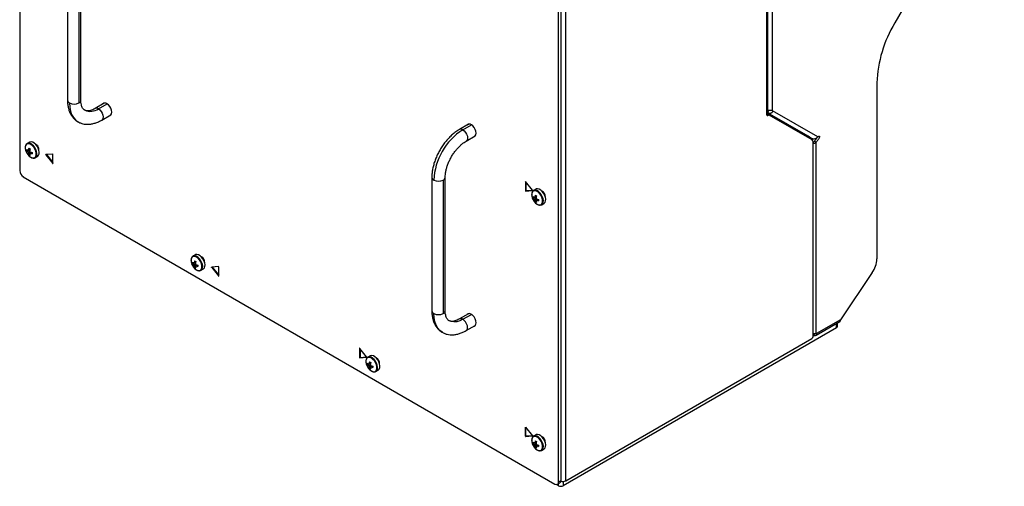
# Model space of a CAD drawing. Header units: millimetres. Extents: x 155400 to 158181, y 110641 to 115017.
# Tile 94 of 126: x 157512 to 158085, y 113604 to 113876. Entities that reach past the tile are written whole.
import ezdxf

# ---------------------------------------------------------------- set-up
doc = ezdxf.new("R2010")
doc.units = ezdxf.units.MM

msp = doc.modelspace()

# ---------------------------------------------------------------- linework, layer by layer
at = {"color": 7, "linetype": 'Continuous', "lineweight": 25}
for p, q in [((157512.18, 114109.52), (157512.18, 113787.8)), ((157947.8, 113821.96), (157947.8, 114000.78)), ((157950.43, 113822.75), (157950.43, 114002.84)), ((157947.14, 113821.04), (157947.14, 113999.86)), ((158085.45, 113984.09), (158021.66, 113873.61)), ((157830.11, 113607.32), (157830.11, 113932.31)), ((157825.96, 113606.66), (157825.96, 113928.38)), ((157827.37, 113607.48), (157827.37, 113929.19)), ((157540.01, 113906.26), (157540.01, 113828.69)), ((157546.67, 113904.67), (157546.67, 113827.09)), ((157547.81, 113828.69), (157547.81, 113906.26)), ((158011.31, 113838.77), (158011.31, 113736.39)), ((157561.32, 113826.91), (157556.1, 113823.9)), ((157558.05, 113823.7), (157563.07, 113826.6)), ((157561.29, 113826.87), (157561.39, 113826.99)), ((157561.57, 113827.02), (157561.32, 113826.91)), ((157561.32, 113826.91), (157561.32, 113826.91)), ((157947.64, 113821.41), (157948.39, 113822.71)), ((157950.54, 113822.5), (157949.84, 113822.91)), ((157560, 113817.14), (157565.22, 113820.15)), ((157565.33, 113820.17), (157565.18, 113820.15)), ((157565.22, 113820.15), (157565.44, 113820.32)), ((157565.22, 113820.15), (157565.22, 113820.15)), ((157947.14, 113820.23), (157947.14, 113821.04)), ((157947.21, 113820.31), (157947.14, 113820.26)), ((157947.14, 113820.23), (157947.85, 113819.82)), ((157947.21, 113820.31), (157947.21, 113821.09)), ((157948.08, 113819.95), (157947.21, 113820.46)), ((157947.42, 113821.24), (157970.9, 113807.68)), ((157947.52, 113820.62), (157948.58, 113820)), ((157947.6, 113821.43), (157947.64, 113821.41)), ((157971.24, 113807.78), (157947.6, 113821.43)), ((157947.64, 113821.41), (157973.48, 113806.48)), ((157948.08, 113819.95), (157947.85, 113819.82)), ((157973.56, 113805.58), (157948.58, 113820)), ((157976.82, 113807.33), (157950.54, 113822.5)), ((157773.45, 113814.68), (157768.24, 113811.67)), ((157770.19, 113811.48), (157775.21, 113814.37)), ((157773.42, 113814.64), (157773.52, 113814.76)), ((157773.45, 113814.68), (157773.71, 113814.79)), ((157773.45, 113814.68), (157773.45, 113814.68)), ((157772.14, 113804.91), (157777.35, 113807.92)), ((157777.46, 113807.94), (157777.32, 113807.92)), ((157777.58, 113808.09), (157777.35, 113807.92)), ((157777.35, 113807.92), (157777.35, 113807.92)), ((157517.84, 113804.26), (157516.49, 113803.48)), ((157521.63, 113803.01), (157521.35, 113803.14)), ((157974.19, 113691.31), (157974.19, 113804.2)), ((157974.89, 113804.8), (157975.95, 113804.19)), ((157975.95, 113693.05), (157975.95, 113804.19)), ((157516.28, 113799.24), (157518.05, 113799.59)), ((157517.46, 113797.19), (157518.65, 113798.56)), ((157518.01, 113797.72), (157518.19, 113797.84)), ((157521.19, 113795.23), (157521.24, 113795.26)), ((157521.24, 113795.26), (157522.59, 113796.03)), ((157531.38, 113797.4), (157527.45, 113797.05)), ((157527.81, 113797.05), (157527.45, 113796.84)), ((157527.45, 113796.84), (157531.38, 113791.96)), ((157527.81, 113797.05), (157531.54, 113792.41)), ((157531.54, 113791.97), (157531.54, 113797.21)), ((157531.54, 113792.05), (157531.38, 113791.96)), ((157531.54, 113791.97), (157531.43, 113791.91)), ((157514.3, 113784.13), (157823.84, 113605.44)), ((157752.14, 113783.8), (157752.14, 113706.22)), ((157759.94, 113706.22), (157759.94, 113783.8)), ((157758.8, 113782.2), (157758.8, 113704.63)), ((157806.71, 113781.37), (157806.6, 113781.31)), ((157806.6, 113781.31), (157806.6, 113776.08)), ((157810.69, 113776.44), (157806.76, 113781.32)), ((157806.96, 113781.08), (157806.96, 113776.28)), ((157812.7, 113776.94), (157811.35, 113776.16)), ((157806.96, 113776.28), (157806.6, 113776.08)), ((157807.06, 113776.1), (157806.71, 113775.89)), ((157806.76, 113775.88), (157810.69, 113776.23)), ((157807.11, 113776.08), (157806.76, 113775.88)), ((157807.11, 113776.08), (157810.71, 113776.4)), ((157810.72, 113776.25), (157810.69, 113776.23)), ((157811.14, 113771.92), (157812.92, 113772.26)), ((157812.32, 113769.87), (157813.51, 113771.23)), ((157812.87, 113770.39), (157813.05, 113770.51)), ((157816.05, 113767.9), (157816.1, 113767.93)), ((157816.1, 113767.93), (157817.45, 113768.71)), ((157614.36, 113738.74), (157613.01, 113737.97)), ((157618.15, 113737.49), (157617.87, 113737.62)), ((157612.8, 113733.72), (157614.58, 113734.07)), ((157613.98, 113731.67), (157615.17, 113733.04)), ((157614.53, 113732.2), (157614.71, 113732.32)), ((157627.9, 113731.89), (157623.97, 113731.54)), ((157624.33, 113731.53), (157623.97, 113731.32)), ((157623.97, 113731.32), (157627.9, 113726.44)), ((157624.33, 113731.53), (157628.06, 113726.89)), ((157628.06, 113726.46), (157628.06, 113731.69)), ((157617.71, 113729.71), (157617.76, 113729.74)), ((157617.76, 113729.74), (157619.11, 113730.52)), ((157628.06, 113726.53), (157627.9, 113726.44)), ((157628.06, 113726.46), (157627.95, 113726.39)), ((158008.59, 113728.39), (157990.1, 113701.03)), ((157773.45, 113704.45), (157768.24, 113701.44)), ((157770.19, 113701.24), (157775.21, 113704.14)), ((157773.42, 113704.41), (157773.52, 113704.53)), ((157773.45, 113704.45), (157773.71, 113704.56)), ((157773.45, 113704.45), (157773.45, 113704.45)), ((157772.14, 113694.68), (157777.35, 113697.69)), ((157777.46, 113697.71), (157777.32, 113697.68)), ((157777.58, 113697.85), (157777.35, 113697.69)), ((157777.35, 113697.69), (157777.35, 113697.69)), ((157975.95, 113692.05), (157989.6, 113699.93)), ((157990.1, 113701.03), (157976.11, 113692.96)), ((157987.8, 113696.31), (157987.8, 113698.89)), ((157988.38, 113697.13), (157988.38, 113699.23)), ((157987.8, 113696.31), (157828.7, 113604.47)), ((157974.19, 113691.72), (157974.85, 113692.1)), ((157974.42, 113692.18), (157974.42, 113693.2)), ((157974.85, 113692.1), (157974.84, 113691.92)), ((157976.11, 113692.96), (157975.95, 113693.05)), ((157830.11, 113607.32), (157973.48, 113690.09)), ((157710.19, 113684.4), (157710.08, 113684.34)), ((157710.08, 113684.34), (157710.08, 113679.1)), ((157710.44, 113679.31), (157710.08, 113679.1)), ((157714.17, 113679.47), (157710.24, 113684.35)), ((157710.44, 113684.11), (157710.44, 113679.31)), ((157710.59, 113679.11), (157714.19, 113679.43)), ((157714.2, 113679.28), (157714.17, 113679.26)), ((157716.18, 113679.96), (157714.83, 113679.18)), ((157710.54, 113679.12), (157710.19, 113678.92)), ((157710.24, 113678.91), (157714.17, 113679.26)), ((157710.59, 113679.11), (157710.24, 113678.91)), ((157714.62, 113674.94), (157716.4, 113675.29)), ((157715.8, 113672.89), (157716.99, 113674.26)), ((157719.97, 113678.71), (157719.7, 113678.84)), ((157716.35, 113673.42), (157716.53, 113673.54)), ((157719.53, 113670.93), (157719.58, 113670.96)), ((157719.58, 113670.96), (157720.93, 113671.73)), ((157806.71, 113638.48), (157806.6, 113638.42)), ((157806.6, 113633.18), (157806.6, 113638.42)), ((157806.76, 113638.43), (157810.69, 113633.55)), ((157806.96, 113633.39), (157806.96, 113638.19)), ((157810.71, 113633.51), (157807.11, 113633.19)), ((157812.7, 113634.04), (157811.35, 113633.26)), ((157806.96, 113633.39), (157806.6, 113633.18)), ((157807.06, 113633.2), (157806.71, 113633)), ((157810.69, 113633.34), (157806.76, 113632.98)), ((157807.11, 113633.19), (157806.76, 113632.98)), ((157810.72, 113633.36), (157810.69, 113633.34)), ((157811.14, 113629.02), (157812.92, 113629.36)), ((157812.32, 113626.97), (157813.51, 113628.34)), ((157816.49, 113632.78), (157816.22, 113632.92)), ((157812.87, 113627.5), (157813.05, 113627.62)), ((157816.05, 113625.01), (157816.1, 113625.03)), ((157816.1, 113625.03), (157817.45, 113625.81)), ((157825.87, 113604.47), (157824.68, 113605.15)), ((157825.34, 113605.29), (157826.75, 113606.1)), ((157825.87, 113604.47), (157825.87, 113605.59)), ((157825.96, 113606.66), (157827.37, 113607.48)), ((157828.7, 113606.95), (157828.7, 113604.47))]:
    msp.add_line(p, q, dxfattribs=at)
at = {"color": 7, "linetype": 'Continuous', "lineweight": 25, "flags": 128}
for points in [[(157541.15, 113827.09), (157541.3, 113824.63), (157541.73, 113822.38), (157542.44, 113820.37), (157543.42, 113818.64), (157544.65, 113817.23), (157546.07, 113816.17)], [(157558.05, 113823.7), (157558.91, 113823.06), (157559.67, 113822.16), (157560.28, 113821.1), (157560.68, 113819.99), (157560.81, 113818.93), (157560.68, 113818.02), (157560.28, 113817.36), (157560, 113817.14)], [(157564.51, 113819.74), (157564.67, 113819.77), (157565.29, 113820.14), (157565.69, 113820.81), (157565.83, 113821.74), (157565.69, 113822.83), (157565.29, 113823.98), (157564.67, 113825.06), (157563.88, 113825.98), (157563, 113826.64)], [(157770.19, 113811.48), (157771.04, 113810.83), (157771.81, 113809.93), (157772.42, 113808.87), (157772.81, 113807.76), (157772.94, 113806.7), (157772.81, 113805.79), (157772.42, 113805.13), (157772.14, 113804.91)], [(157776.64, 113807.51), (157776.8, 113807.55), (157777.42, 113807.91), (157777.83, 113808.59), (157777.96, 113809.52), (157777.83, 113810.6), (157777.42, 113811.75), (157776.8, 113812.83), (157776.01, 113813.75), (157775.14, 113814.41)], [(157972.25, 113807.19), (157972.15, 113807.25), (157972.04, 113807.31), (157971.92, 113807.38), (157971.8, 113807.45), (157971.67, 113807.53), (157971.53, 113807.61), (157971.39, 113807.69), (157971.24, 113807.78)], [(157518.6, 113795.5), (157519.51, 113795.13), (157520.35, 113795.08), (157521.04, 113795.38), (157521.54, 113795.98), (157521.79, 113796.85), (157521.79, 113797.91), (157521.54, 113799.07), (157521.04, 113800.25), (157520.35, 113801.34), (157519.51, 113802.26), (157518.6, 113802.94), (157517.7, 113803.31), (157516.86, 113803.35), (157516.17, 113803.06), (157515.67, 113802.46), (157515.42, 113801.59), (157515.42, 113800.53), (157515.67, 113799.37), (157515.79, 113799.04)], [(157521.24, 113795.26), (157521.32, 113795.31), (157521.85, 113795.86), (157522.15, 113796.68), (157522.22, 113797.7), (157522.03, 113798.84), (157521.61, 113800.02), (157520.99, 113801.15), (157520.2, 113802.15), (157519.32, 113802.95), (157518.41, 113803.48), (157517.53, 113803.7), (157516.75, 113803.6), (157516.46, 113803.46)], [(157522.59, 113796.03), (157522.67, 113796.08), (157523.2, 113796.64), (157523.5, 113797.46), (157523.56, 113798.48), (157523.38, 113799.62), (157522.96, 113800.8), (157522.33, 113801.93), (157521.55, 113802.93), (157520.67, 113803.73), (157519.76, 113804.25), (157518.88, 113804.48), (157518.09, 113804.38), (157517.84, 113804.26)], [(157527.45, 113796.84), (157527.43, 113796.87), (157527.41, 113796.91), (157527.4, 113796.94), (157527.4, 113796.98), (157527.4, 113797.01), (157527.41, 113797.03), (157527.43, 113797.05), (157527.45, 113797.05)], [(157527.81, 113797.05), (157527.79, 113797.08), (157527.78, 113797.08)], [(157806.76, 113781.32), (157806.74, 113781.35), (157806.71, 113781.37), (157806.68, 113781.38), (157806.65, 113781.39), (157806.63, 113781.38), (157806.62, 113781.36), (157806.61, 113781.34), (157806.6, 113781.31)], [(157817.45, 113768.71), (157817.53, 113768.76), (157818.06, 113769.32), (157818.37, 113770.13), (157818.43, 113771.15), (157818.24, 113772.29), (157817.82, 113773.47), (157817.2, 113774.61), (157816.42, 113775.61), (157815.53, 113776.4), (157814.62, 113776.93), (157813.74, 113777.15), (157812.96, 113777.05), (157812.7, 113776.94)], [(157813.47, 113768.17), (157814.38, 113767.8), (157815.21, 113767.76), (157815.9, 113768.05), (157816.4, 113768.65), (157816.66, 113769.52), (157816.66, 113770.58), (157816.4, 113771.75), (157815.9, 113772.92), (157815.21, 113774.02), (157814.38, 113774.94), (157813.47, 113775.61), (157812.56, 113775.99), (157811.73, 113776.03), (157811.03, 113775.73), (157810.54, 113775.13), (157810.28, 113774.26), (157810.28, 113773.2), (157810.54, 113772.04), (157810.65, 113771.71)], [(157810.69, 113776.44), (157810.71, 113776.41), (157810.72, 113776.38), (157810.73, 113776.34), (157810.74, 113776.31), (157810.73, 113776.28), (157810.72, 113776.25), (157810.71, 113776.24), (157810.69, 113776.23)], [(157816.1, 113767.93), (157816.18, 113767.98), (157816.71, 113768.54), (157817.02, 113769.36), (157817.08, 113770.37), (157816.89, 113771.52), (157816.47, 113772.7), (157815.85, 113773.83), (157815.07, 113774.83), (157814.19, 113775.62), (157813.27, 113776.15), (157812.39, 113776.37), (157811.61, 113776.28), (157811.32, 113776.14)], [(157615.12, 113729.98), (157616.03, 113729.61), (157616.87, 113729.57), (157617.56, 113729.86), (157618.06, 113730.46), (157618.31, 113731.33), (157618.31, 113732.39), (157618.06, 113733.55), (157617.56, 113734.73), (157616.87, 113735.82), (157616.03, 113736.75), (157615.12, 113737.42), (157614.22, 113737.79), (157613.38, 113737.84), (157612.69, 113737.54), (157612.19, 113736.94), (157611.94, 113736.07), (157611.94, 113735.01), (157612.19, 113733.85), (157612.31, 113733.52)], [(157617.76, 113729.74), (157617.84, 113729.79), (157618.37, 113730.35), (157618.67, 113731.16), (157618.74, 113732.18), (157618.55, 113733.32), (157618.13, 113734.5), (157617.51, 113735.64), (157616.72, 113736.64), (157615.84, 113737.43), (157614.93, 113737.96), (157614.05, 113738.18), (157613.27, 113738.08), (157612.98, 113737.95)], [(157619.11, 113730.52), (157619.19, 113730.56), (157619.72, 113731.12), (157620.02, 113731.94), (157620.08, 113732.96), (157619.9, 113734.1), (157619.48, 113735.28), (157618.85, 113736.41), (157618.07, 113737.41), (157617.19, 113738.21), (157616.28, 113738.74), (157615.4, 113738.96), (157614.61, 113738.86), (157614.36, 113738.74)], [(157623.97, 113731.32), (157623.95, 113731.36), (157623.94, 113731.39), (157623.92, 113731.43), (157623.92, 113731.46), (157623.92, 113731.49), (157623.94, 113731.51), (157623.95, 113731.53), (157623.97, 113731.54)], [(157624.33, 113731.53), (157624.31, 113731.56), (157624.3, 113731.56)], [(157758.3, 113693.65), (157758.24, 113693.69), (157756.78, 113694.77), (157755.55, 113696.18), (157754.57, 113697.91), (157753.86, 113699.91), (157753.43, 113702.17), (157753.29, 113704.63)], [(157776.64, 113697.28), (157776.8, 113697.31), (157777.42, 113697.67), (157777.83, 113698.35), (157777.96, 113699.28), (157777.83, 113700.37), (157777.42, 113701.51), (157776.8, 113702.6), (157776.01, 113703.52), (157775.14, 113704.18)], [(157770.19, 113701.24), (157768.4, 113700.38), (157766.67, 113699.85), (157765.02, 113699.69), (157763.49, 113699.89), (157762.14, 113700.45), (157762.1, 113700.46)], [(157772.14, 113694.68), (157772.42, 113694.9), (157772.81, 113695.56), (157772.94, 113696.47), (157772.81, 113697.53), (157772.42, 113698.64), (157771.81, 113699.7), (157771.04, 113700.59), (157770.19, 113701.24)], [(157974.42, 113692.18), (157974.26, 113692.18), (157974.19, 113692.18)], [(157710.24, 113684.35), (157710.22, 113684.38), (157710.19, 113684.4), (157710.16, 113684.41), (157710.13, 113684.41), (157710.11, 113684.41), (157710.1, 113684.39), (157710.09, 113684.37), (157710.08, 113684.34)], [(157714.17, 113679.47), (157714.19, 113679.44), (157714.2, 113679.4), (157714.21, 113679.37), (157714.22, 113679.33), (157714.21, 113679.3), (157714.2, 113679.28), (157714.19, 113679.26), (157714.17, 113679.26)], [(157719.58, 113670.96), (157719.66, 113671.01), (157720.19, 113671.56), (157720.5, 113672.38), (157720.56, 113673.4), (157720.37, 113674.54), (157719.95, 113675.72), (157719.33, 113676.86), (157718.55, 113677.86), (157717.67, 113678.65), (157716.75, 113679.18), (157715.87, 113679.4), (157715.09, 113679.3), (157714.8, 113679.17)], [(157720.93, 113671.73), (157721.01, 113671.78), (157721.54, 113672.34), (157721.85, 113673.16), (157721.91, 113674.18), (157721.72, 113675.32), (157721.3, 113676.5), (157720.68, 113677.63), (157719.9, 113678.63), (157719.01, 113679.43), (157718.1, 113679.95), (157717.22, 113680.18), (157716.44, 113680.08), (157716.18, 113679.96)], [(157716.95, 113671.2), (157717.86, 113670.83), (157718.69, 113670.78), (157719.38, 113671.08), (157719.88, 113671.68), (157720.14, 113672.55), (157720.14, 113673.61), (157719.88, 113674.77), (157719.38, 113675.95), (157718.69, 113677.04), (157717.86, 113677.96), (157716.95, 113678.64), (157716.04, 113679.01), (157715.21, 113679.05), (157714.51, 113678.76), (157714.02, 113678.16), (157713.76, 113677.29), (157713.76, 113676.23), (157714.02, 113675.07), (157714.13, 113674.74)], [(157806.6, 113638.42), (157806.61, 113638.45), (157806.62, 113638.47), (157806.63, 113638.48), (157806.65, 113638.49), (157806.68, 113638.49), (157806.71, 113638.48), (157806.74, 113638.46), (157806.76, 113638.43)], [(157810.69, 113633.34), (157810.71, 113633.34), (157810.72, 113633.36), (157810.73, 113633.38), (157810.74, 113633.41), (157810.73, 113633.44), (157810.72, 113633.48), (157810.71, 113633.52), (157810.69, 113633.55)], [(157816.1, 113625.03), (157816.18, 113625.08), (157816.71, 113625.64), (157817.02, 113626.46), (157817.08, 113627.48), (157816.89, 113628.62), (157816.47, 113629.8), (157815.85, 113630.93), (157815.07, 113631.93), (157814.19, 113632.73), (157813.27, 113633.26), (157812.39, 113633.48), (157811.61, 113633.38), (157811.32, 113633.24)], [(157817.45, 113625.81), (157817.53, 113625.86), (157818.06, 113626.42), (157818.37, 113627.24), (157818.43, 113628.26), (157818.24, 113629.4), (157817.82, 113630.58), (157817.2, 113631.71), (157816.42, 113632.71), (157815.53, 113633.51), (157814.62, 113634.03), (157813.74, 113634.26), (157812.96, 113634.16), (157812.7, 113634.04)], [(157813.47, 113625.28), (157814.38, 113624.9), (157815.21, 113624.86), (157815.9, 113625.16), (157816.4, 113625.76), (157816.66, 113626.63), (157816.66, 113627.69), (157816.4, 113628.85), (157815.9, 113630.03), (157815.21, 113631.12), (157814.38, 113632.04), (157813.47, 113632.72), (157812.56, 113633.09), (157811.73, 113633.13), (157811.03, 113632.84), (157810.54, 113632.24), (157810.28, 113631.37), (157810.28, 113630.31), (157810.54, 113629.14), (157810.65, 113628.82)]]:
    msp.add_lwpolyline(points, dxfattribs=at)
at = {"color": 7, "linetype": 'Continuous', "lineweight": 25}
for centre, radius, start, end in [((158083.08, 113836.4), 71.81, 148.7867, 178.11307), ((157541.96, 113828.88), 1.96, 185.6948, 245.62534), ((157545.86, 113828.88), 1.96, 294.37466, 354.3052), ((157543.91, 113832.42), 5.99, 242.60967, 297.39033), ((157553.32, 113830.44), 8.23, 246.39369, 305.1084), ((157556.92, 113822.19), 1.89, 53.20285, 115.45359), ((157561.88, 113825.32), 1.73, 49.70598, 137.23227), ((157949.82, 113822.33), 0.737, 13.98209, 34.69949), ((157947.57, 113820.16), 0.437, 170.78596, 309.20329), ((157946.67, 113822.07), 1.13, 294.37443, 354.30543), ((157947.33, 113820.25), 0.417, 62.51882, 106.14314), ((157948.38, 113819.55), 0.503, 65.68605, 125.61817), ((157789.98, 113780.53), 36.73, 122.60548, 177.39452), ((157769.05, 113809.96), 1.89, 53.20277, 115.45435), ((157774.01, 113813.09), 1.73, 49.70598, 137.23227), ((157972.68, 113804.35), 1.51, 354.37962, 54.30196), ((157521.79, 113799.66), 5.53, 175.63997, 184.36003), ((157520.21, 113803.9), 5.48, 224.18141, 234.27782), ((157527, 113798.69), 9.77, 167.69996, 174.56699), ((157526.07, 113814.84), 16.5, 238.54262, 241.46276), ((157527.73, 113798.27), 9.77, 167.69996, 174.56699), ((157519.73, 113799.87), 3.6, 358.85066, 61.14396), ((157519.73, 113799.89), 3.65, 356.08293, 58.71645), ((157522.42, 113801.42), 7.05, 199.7782, 237.22941), ((157520.21, 113803.06), 5.48, 224.18141, 234.27782), ((157517.31, 113799.25), 0.36, 94.03919, 145.97156), ((157518.66, 113799.25), 1.77, 201.14228, 218.85772), ((157522.74, 113798.69), 5.48, 185.72484, 195.82055), ((157520.58, 113801.76), 5.53, 235.64242, 244.36296), ((157516.63, 113798.08), 1.77, 21.14228, 38.85772), ((157517.98, 113798.08), 0.36, 274.03919, 325.97156), ((157523.46, 113798.27), 5.48, 185.72484, 195.82055), ((157522.34, 113807.6), 9.77, 245.43564, 252.30228), ((157522.34, 113806.76), 9.77, 245.43564, 252.30228), ((157535.87, 113797.88), 16.5, 178.53969, 181.46031), ((157531.34, 113797.21), 0.198, 358.80811, 78.78103), ((157531.53, 113792.08), 0.195, 217.97873, 238.8941), ((157531.47, 113791.96), 0.0655, 230.79671, 9.21404), ((157516.79, 113788.01), 4.61, 182.60548, 237.39452), ((157754.06, 113783.96), 1.92, 184.77074, 246.32585), ((157757.99, 113783.99), 1.96, 294.39157, 354.11141), ((157756.04, 113787.53), 5.99, 242.60967, 297.39033), ((157806.83, 113776.09), 0.231, 182.60548, 237.39452), ((157806.76, 113775.97), 0.092, 237.65072, 272.35776), ((157807.19, 113776.29), 0.231, 182.60548, 237.39452), ((157807.11, 113776.18), 0.092, 237.65072, 272.35776), ((157817.28, 113774.1), 7.05, 199.7782, 237.22941), ((157816.66, 113772.34), 5.53, 175.63997, 184.36003), ((157815.07, 113776.58), 5.48, 224.18141, 234.27782), ((157815.07, 113775.74), 5.48, 224.18141, 234.27782), ((157812.17, 113771.93), 0.36, 94.03919, 145.97156), ((157813.53, 113771.93), 1.77, 201.14228, 218.85772), ((157821.87, 113771.36), 9.77, 167.69996, 174.56699), ((157820.94, 113787.52), 16.5, 238.54262, 241.46276), ((157822.6, 113770.94), 9.77, 167.69996, 174.56699), ((157811.49, 113770.75), 1.77, 21.14228, 38.85772), ((157817.21, 113780.27), 9.77, 245.43564, 252.30228), ((157814.75, 113772.63), 3.5, 354.71967, 65.27496), ((157814.59, 113772.54), 3.6, 358.85058, 61.14404), ((157817.6, 113771.36), 5.48, 185.72484, 195.82055), ((157815.45, 113774.43), 5.53, 235.64242, 244.36296), ((157812.85, 113770.75), 0.36, 274.03919, 325.97156), ((157818.33, 113770.94), 5.48, 185.72484, 195.82055), ((157817.21, 113779.43), 9.77, 245.43564, 252.30228), ((157830.73, 113770.55), 16.5, 178.53969, 181.46031), ((157616.25, 113734.35), 3.6, 358.85059, 61.14404), ((157616.25, 113734.37), 3.65, 356.08293, 58.71645), ((157618.94, 113735.91), 7.05, 199.7782, 237.22941), ((157618.31, 113734.14), 5.53, 175.63997, 184.36003), ((157616.73, 113738.38), 5.48, 224.18141, 234.27782), ((157616.73, 113737.54), 5.48, 224.18141, 234.27782), ((157613.83, 113733.73), 0.36, 94.03919, 145.97156), ((157615.18, 113733.73), 1.77, 201.14228, 218.85772), ((157623.52, 113733.17), 9.77, 167.69996, 174.56699), ((157619.26, 113733.17), 5.48, 185.72484, 195.82055), ((157622.59, 113749.33), 16.5, 238.54262, 241.46276), ((157617.1, 113736.24), 5.53, 235.64242, 244.36296), ((157624.25, 113732.75), 9.77, 167.69996, 174.56699), ((157613.15, 113732.56), 1.77, 21.14228, 38.85772), ((157614.5, 113732.56), 0.36, 274.03919, 325.97156), ((157619.98, 113732.75), 5.48, 185.72484, 195.82055), ((157618.86, 113742.08), 9.77, 245.43564, 252.30228), ((157618.86, 113741.24), 9.77, 245.43564, 252.30228), ((157632.39, 113732.36), 16.5, 178.53969, 181.46031), ((157627.86, 113731.69), 0.198, 358.80811, 78.78103), ((157996.39, 113737), 14.93, 324.79752, 357.69061), ((157628.05, 113726.56), 0.195, 217.97873, 238.8941), ((157627.99, 113726.45), 0.0655, 230.79671, 9.21404), ((157754.1, 113706.42), 1.96, 185.6948, 245.62534), ((157756.04, 113709.95), 5.99, 242.60967, 297.39033), ((157757.99, 113706.42), 1.96, 294.37466, 354.3052), ((157774.01, 113702.86), 1.73, 49.70598, 137.23227), ((157769.05, 113699.73), 1.89, 53.1686, 115.79768), ((157987.38, 113697.23), 1.01, 294.37466, 354.3052), ((157988.92, 113700.9), 1.18, 305.01333, 6.29885), ((157972.65, 113691.38), 1.54, 302.60548, 357.39452), ((157975.7, 113692.43), 0.669, 52.01883, 67.97042), ((157710.67, 113679.32), 0.231, 182.60548, 237.39452), ((157710.31, 113679.11), 0.231, 182.60548, 237.39452), ((157710.24, 113679), 0.092, 237.65072, 272.35776), ((157710.59, 113679.2), 0.092, 237.65072, 272.35776), ((157720.76, 113677.12), 7.05, 199.7782, 237.22941), ((157720.14, 113675.36), 5.53, 175.63997, 184.36003), ((157718.55, 113679.6), 5.48, 224.18141, 234.27782), ((157718.55, 113678.76), 5.48, 224.18141, 234.27782), ((157715.65, 113674.95), 0.36, 94.03919, 145.97156), ((157717.01, 113674.95), 1.77, 201.14228, 218.85772), ((157725.35, 113674.39), 9.77, 167.69996, 174.56699), ((157721.08, 113674.39), 5.48, 185.72484, 195.82055), ((157724.42, 113690.54), 16.5, 238.54262, 241.46276), ((157726.08, 113673.97), 9.77, 167.69996, 174.56699), ((157714.97, 113673.78), 1.77, 21.14228, 38.85772), ((157716.33, 113673.78), 0.36, 274.03919, 325.97156), ((157720.69, 113683.3), 9.77, 245.43564, 252.30228), ((157720.69, 113682.46), 9.77, 245.43564, 252.30228), ((157734.21, 113673.58), 16.5, 178.53969, 181.46031), ((157718.07, 113675.57), 3.6, 358.85061, 61.14402), ((157718.08, 113675.59), 3.65, 356.08295, 58.71645), ((157718.93, 113677.46), 5.53, 235.64242, 244.36296), ((157721.81, 113673.97), 5.48, 185.72484, 195.82055), ((157806.83, 113633.19), 0.231, 182.60548, 237.39452), ((157806.76, 113633.08), 0.092, 237.65072, 272.35776), ((157807.19, 113633.4), 0.231, 182.60548, 237.39452), ((157807.11, 113633.28), 0.092, 237.65072, 272.35776), ((157817.28, 113631.2), 7.05, 199.7782, 237.22941), ((157816.66, 113629.44), 5.53, 175.63997, 184.36003), ((157815.07, 113633.68), 5.48, 224.18141, 234.27782), ((157815.07, 113632.84), 5.48, 224.18141, 234.27782), ((157812.17, 113629.03), 0.36, 94.03919, 145.97156), ((157813.53, 113629.03), 1.77, 201.14228, 218.85772), ((157821.87, 113628.47), 9.77, 167.69996, 174.56699), ((157817.6, 113628.47), 5.48, 185.72484, 195.82055), ((157820.94, 113644.62), 16.5, 238.54262, 241.46276), ((157822.6, 113628.04), 9.77, 167.69996, 174.56699), ((157811.49, 113627.86), 1.77, 21.14228, 38.85772), ((157817.21, 113637.38), 9.77, 245.43564, 252.30228), ((157830.73, 113627.65), 16.5, 178.53969, 181.46031), ((157814.59, 113629.65), 3.6, 358.85062, 61.144), ((157814.6, 113629.67), 3.65, 356.08293, 58.71645), ((157815.45, 113631.54), 5.53, 235.64242, 244.36296), ((157812.85, 113627.86), 0.36, 274.03919, 325.97156), ((157818.33, 113628.04), 5.48, 185.72484, 195.82055), ((157817.21, 113636.54), 9.77, 245.43564, 252.30228), ((157824.67, 113606.45), 1.31, 230.79671, 9.21404), ((157825.95, 113607.3), 1.44, 304.05635, 7.25583), ((157828.51, 113610.42), 3.49, 250.54278, 297.34335), ((157827.28, 113607.19), 3.07, 242.60967, 297.39033)]:
    msp.add_arc(centre, radius, start, end, dxfattribs=at)
for points, knots in [([(157540.01, 113828.69), (157540.02, 113828.25), (157540.04, 113827.02), (157540.28, 113825.06), (157540.82, 113822.88), (157541.64, 113820.89), (157542.71, 113819.14), (157544.01, 113817.67), (157545.15, 113816.69), (157545.89, 113816.31), (157546.07, 113816.21)], [0, 0, 0, 0, 0.081381, 0.233018, 0.384486, 0.533721, 0.678969, 0.819301, 0.955101, 1, 1, 1, 1]), ([(157550.03, 113822.92), (157549.89, 113823), (157549.55, 113823.19), (157549.09, 113823.69), (157548.61, 113824.46), (157548.21, 113825.46), (157547.92, 113826.73), (157547.82, 113827.86), (157547.81, 113828.55), (157547.81, 113828.69)], [0, 0, 0, 0, 0.127564, 0.3081408, 0.4718198, 0.6281766, 0.7944343, 0.9579445, 1, 1, 1, 1]), ([(157556.1, 113823.9), (157555.86, 113823.76), (157555.15, 113823.37), (157554.03, 113822.9), (157552.84, 113822.57), (157551.8, 113822.46), (157550.95, 113822.54), (157550.38, 113822.69), (157550.11, 113822.87), (157550.03, 113822.92)], [0, 0, 0, 0, 0.085458, 0.248048, 0.410174, 0.573208, 0.740801, 0.920607, 1, 1, 1, 1]), ([(157947.8, 113822.92), (157947.94, 113822.93), (157948.23, 113822.95), (157948.74, 113822.95), (157949.27, 113822.95), (157949.74, 113822.93), (157950.14, 113822.87), (157950.33, 113822.79), (157950.43, 113822.75)], [0, 0, 0, 0, 0.151566, 0.320994, 0.497797, 0.665473, 0.830585, 1, 1, 1, 1]), ([(157546.07, 113816.21), (157546.42, 113816.01), (157547.3, 113815.49), (157548.86, 113814.99), (157550.69, 113814.69), (157552.6, 113814.67), (157554.57, 113814.95), (157556.59, 113815.52), (157558.42, 113816.27), (157559.55, 113816.89), (157560, 113817.14)], [0, 0, 0, 0, 0.08712, 0.217573, 0.348311, 0.481232, 0.617719, 0.758329, 0.902634, 1, 1, 1, 1]), ([(157950.54, 113822.5), (157950.53, 113822.37), (157950.51, 113822.09), (157950.33, 113821.68), (157950.01, 113821.33), (157949.58, 113821.08), (157949.08, 113820.98), (157948.57, 113821.02), (157948.08, 113821.17), (157947.79, 113821.33), (157947.64, 113821.41)], [0, 0, 0, 0, 0.120888, 0.240836, 0.365578, 0.500228, 0.632983, 0.757146, 0.877681, 1, 1, 1, 1]), ([(157768.24, 113811.67), (157767.86, 113811.44), (157766.8, 113810.81), (157765.09, 113809.56), (157763.15, 113807.86), (157761.3, 113805.96), (157759.58, 113803.89), (157757.99, 113801.66), (157756.56, 113799.31), (157755.3, 113796.87), (157754.23, 113794.37), (157753.36, 113791.83), (157752.71, 113789.28), (157752.3, 113786.8), (157752.15, 113784.98), (157752.15, 113784.01), (157752.14, 113783.8)], [0, 0, 0, 0, 0.042687, 0.121522, 0.200167, 0.278586, 0.35676, 0.434746, 0.512638, 0.590541, 0.668547, 0.746759, 0.825296, 0.904264, 0.979289, 1, 1, 1, 1]), ([(157970.9, 113807.68), (157971.06, 113807.56), (157971.33, 113807.35), (157971.4, 113806.96), (157971.43, 113806.81)], [0, 0, 0, 0, 0.606944, 1, 1, 1, 1]), ([(157972.25, 113807.19), (157972.44, 113807.08), (157972.81, 113806.87), (157973.26, 113806.61), (157973.48, 113806.48)], [0, 0, 0, 0, 0.5165672, 1, 1, 1, 1]), ([(157973.48, 113806.48), (157973.62, 113806.42), (157973.88, 113806.29), (157974.48, 113806.18), (157975.26, 113806.27), (157976.15, 113806.68), (157976.6, 113807.11), (157976.82, 113807.33)], [0, 0, 0, 0, 0.130421, 0.2592, 0.511002, 0.757634, 1, 1, 1, 1]), ([(157974.89, 113804.8), (157975.33, 113805.31), (157975.9, 113805.98), (157976.3, 113806.78), (157976.39, 113806.96)], [0, 0, 0, 0, 0.767293, 1, 1, 1, 1]), ([(157976.82, 113807.33), (157976.96, 113807.44), (157977.23, 113807.66), (157977.56, 113807.82), (157977.76, 113807.81), (157977.85, 113807.76), (157977.9, 113807.65), (157977.91, 113807.44), (157977.83, 113807.09), (157977.59, 113806.51), (157977, 113805.47), (157976.38, 113804.71), (157975.95, 113804.19)], [0, 0, 0, 0, 0.104737, 0.19996, 0.231304, 0.260955, 0.291172, 0.324927, 0.395301, 0.484948, 0.650946, 1, 1, 1, 1]), ([(157516.47, 113803.44), (157516.42, 113803.42), (157516.13, 113803.3), (157515.77, 113802.82), (157515.44, 113802.05), (157515.34, 113801.09), (157515.45, 113800.07), (157515.69, 113799.37), (157515.8, 113799.04)], [0, 0, 0, 0, 0.037791, 0.228231, 0.418766, 0.617712, 0.823002, 1, 1, 1, 1]), ([(157517.28, 113799.61), (157517.35, 113799.65), (157517.64, 113799.79), (157517.93, 113799.92), (157518.14, 113800.02)], [0, 0, 0, 0, 0.257038, 1, 1, 1, 1]), ([(157759.94, 113783.8), (157759.95, 113784.09), (157759.96, 113784.93), (157760.13, 113786.46), (157760.51, 113788.39), (157761.1, 113790.4), (157761.87, 113792.45), (157762.82, 113794.48), (157763.94, 113796.47), (157765.19, 113798.35), (157766.55, 113800.1), (157767.99, 113801.68), (157769.47, 113803.05), (157770.87, 113804.14), (157771.74, 113804.67), (157772.14, 113804.91)], [0, 0, 0, 0, 0.041487, 0.121235, 0.201565, 0.282515, 0.363994, 0.445858, 0.52794, 0.610066, 0.692013, 0.773596, 0.854647, 0.935019, 1, 1, 1, 1]), ([(157974.89, 113804.8), (157974.81, 113804.7), (157974.66, 113804.51), (157974.39, 113804.34), (157974.23, 113804.32), (157974.17, 113804.31)], [0, 0, 0, 0, 0.426805, 0.797526, 1, 1, 1, 1]), ([(157975.95, 113804.19), (157975.73, 113804.02), (157975.31, 113803.7), (157974.66, 113803.48), (157974.29, 113803.47), (157974.19, 113803.47)], [0, 0, 0, 0, 0.438208, 0.848469, 1, 1, 1, 1]), ([(157517.01, 113798.61), (157517.09, 113798.65), (157517.43, 113798.82), (157517.77, 113798.98), (157518.03, 113799.11)], [0, 0, 0, 0, 0.23369, 1, 1, 1, 1]), ([(157518.26, 113798.8), (157518.01, 113798.63), (157517.68, 113798.41), (157517.35, 113798.19), (157517.28, 113798.14)], [0, 0, 0, 0, 0.775243, 1, 1, 1, 1]), ([(157519.07, 113798.41), (157518.88, 113798.28), (157518.61, 113798.1), (157518.35, 113797.92), (157518.28, 113797.88)], [0, 0, 0, 0, 0.74301, 1, 1, 1, 1]), ([(157518.64, 113795.47), (157518.8, 113795.38), (157519.27, 113795.14), (157520, 113794.97), (157520.72, 113794.99), (157521.05, 113795.19), (157521.16, 113795.26)], [0, 0, 0, 0, 0.181956, 0.528848, 0.834368, 1, 1, 1, 1]), ([(157811.33, 113776.11), (157811.28, 113776.09), (157811, 113775.98), (157810.63, 113775.49), (157810.3, 113774.72), (157810.21, 113773.77), (157810.31, 113772.74), (157810.55, 113772.04), (157810.66, 113771.72)], [0, 0, 0, 0, 0.037791, 0.228231, 0.418766, 0.617712, 0.823002, 1, 1, 1, 1]), ([(157811.87, 113771.29), (157811.95, 113771.32), (157812.3, 113771.5), (157812.66, 113771.67), (157812.93, 113771.81)], [0, 0, 0, 0, 0.2247685, 1, 1, 1, 1]), ([(157812.14, 113772.28), (157812.22, 113772.32), (157812.5, 113772.46), (157812.79, 113772.6), (157813, 113772.7)], [0, 0, 0, 0, 0.257038, 1, 1, 1, 1]), ([(157813.13, 113771.47), (157812.87, 113771.3), (157812.55, 113771.08), (157812.22, 113770.86), (157812.14, 113770.81)], [0, 0, 0, 0, 0.775243, 1, 1, 1, 1]), ([(157813.93, 113771.09), (157813.74, 113770.95), (157813.48, 113770.77), (157813.21, 113770.6), (157813.15, 113770.55)], [0, 0, 0, 0, 0.74301, 1, 1, 1, 1]), ([(157813.5, 113768.14), (157813.66, 113768.06), (157814.13, 113767.81), (157814.87, 113767.64), (157815.58, 113767.66), (157815.91, 113767.86), (157816.03, 113767.93)], [0, 0, 0, 0, 0.181956, 0.528848, 0.834368, 1, 1, 1, 1]), ([(157612.99, 113737.92), (157612.94, 113737.9), (157612.65, 113737.78), (157612.29, 113737.3), (157611.96, 113736.53), (157611.86, 113735.58), (157611.97, 113734.55), (157612.21, 113733.85), (157612.32, 113733.53)], [0, 0, 0, 0, 0.037791, 0.228231, 0.418766, 0.617712, 0.823002, 1, 1, 1, 1]), ([(157613.53, 113733.09), (157613.61, 113733.13), (157613.95, 113733.3), (157614.29, 113733.47), (157614.55, 113733.59)], [0, 0, 0, 0, 0.23369, 1, 1, 1, 1]), ([(157613.8, 113734.09), (157613.87, 113734.13), (157614.16, 113734.27), (157614.45, 113734.4), (157614.66, 113734.51)], [0, 0, 0, 0, 0.257038, 1, 1, 1, 1]), ([(157614.78, 113733.28), (157614.53, 113733.11), (157614.2, 113732.89), (157613.87, 113732.67), (157613.8, 113732.62)], [0, 0, 0, 0, 0.775243, 1, 1, 1, 1]), ([(157615.59, 113732.89), (157615.4, 113732.76), (157615.13, 113732.58), (157614.87, 113732.4), (157614.8, 113732.36)], [0, 0, 0, 0, 0.74301, 1, 1, 1, 1]), ([(157615.16, 113729.95), (157615.32, 113729.87), (157615.79, 113729.62), (157616.52, 113729.45), (157617.24, 113729.47), (157617.57, 113729.67), (157617.68, 113729.74)], [0, 0, 0, 0, 0.181956, 0.528848, 0.834368, 1, 1, 1, 1]), ([(157752.14, 113706.22), (157752.15, 113705.79), (157752.17, 113704.56), (157752.41, 113702.6), (157752.95, 113700.42), (157753.77, 113698.43), (157754.84, 113696.68), (157756.14, 113695.21), (157757.32, 113694.2), (157758.11, 113693.8), (157758.34, 113693.68)], [0, 0, 0, 0, 0.080504, 0.230505, 0.380339, 0.527964, 0.671646, 0.810464, 0.9448, 1, 1, 1, 1]), ([(157762.13, 113700.48), (157762, 113700.55), (157761.67, 113700.73), (157761.22, 113701.23), (157760.74, 113701.99), (157760.34, 113703), (157760.06, 113704.26), (157759.95, 113705.4), (157759.94, 113706.08), (157759.94, 113706.22)], [0, 0, 0, 0, 0.120326, 0.302401, 0.467438, 0.625092, 0.792729, 0.957596, 1, 1, 1, 1]), ([(157768.24, 113701.44), (157767.99, 113701.3), (157767.28, 113700.91), (157766.17, 113700.44), (157764.97, 113700.11), (157763.94, 113700), (157763.08, 113700.08), (157762.5, 113700.23), (157762.22, 113700.42), (157762.13, 113700.48)], [0, 0, 0, 0, 0.084756, 0.246011, 0.406805, 0.568501, 0.734717, 0.913047, 1, 1, 1, 1]), ([(157758.34, 113693.68), (157758.65, 113693.5), (157759.48, 113693.01), (157760.99, 113692.53), (157762.82, 113692.22), (157764.73, 113692.21), (157766.7, 113692.49), (157768.73, 113693.06), (157770.55, 113693.81), (157771.68, 113694.43), (157772.14, 113694.68)], [0, 0, 0, 0, 0.077137, 0.209017, 0.341184, 0.475558, 0.613538, 0.755686, 0.901569, 1, 1, 1, 1]), ([(157974.19, 113693.06), (157974.21, 113693.06), (157974.37, 113693.06), (157974.7, 113693.05), (157975.14, 113693.05), (157975.58, 113693.04), (157975.83, 113693.05), (157975.95, 113693.05)], [0, 0, 0, 0, 0.03102, 0.244953, 0.475701, 0.726533, 1, 1, 1, 1]), ([(157974.85, 113692.1), (157974.77, 113692.12), (157974.63, 113692.15), (157974.48, 113692.17), (157974.42, 113692.18)], [0, 0, 0, 0, 0.559883, 1, 1, 1, 1]), ([(157974.84, 113691.92), (157974.97, 113691.91), (157975.23, 113691.89), (157975.57, 113691.91), (157975.86, 113691.99), (157976.08, 113692.12), (157976.22, 113692.3), (157976.29, 113692.58), (157976.19, 113692.81), (157976.11, 113692.96)], [0, 0, 0, 0, 0.122806, 0.249217, 0.377646, 0.507347, 0.635569, 0.76196, 1, 1, 1, 1]), ([(157714.81, 113679.14), (157714.76, 113679.12), (157714.48, 113679), (157714.11, 113678.52), (157713.78, 113677.75), (157713.68, 113676.79), (157713.79, 113675.77), (157714.03, 113675.07), (157714.14, 113674.74)], [0, 0, 0, 0, 0.0377912, 0.228231, 0.4187664, 0.6177119, 0.8230016, 1, 1, 1, 1]), ([(157715.35, 113674.31), (157715.43, 113674.35), (157715.77, 113674.52), (157716.11, 113674.69), (157716.37, 113674.81)], [0, 0, 0, 0, 0.23369, 1, 1, 1, 1]), ([(157715.62, 113675.31), (157715.7, 113675.35), (157715.98, 113675.49), (157716.27, 113675.62), (157716.48, 113675.72)], [0, 0, 0, 0, 0.257038, 1, 1, 1, 1]), ([(157716.61, 113674.5), (157716.35, 113674.33), (157716.03, 113674.11), (157715.7, 113673.89), (157715.62, 113673.84)], [0, 0, 0, 0, 0.7752435, 1, 1, 1, 1]), ([(157717.41, 113674.11), (157717.22, 113673.98), (157716.96, 113673.8), (157716.69, 113673.62), (157716.63, 113673.58)], [0, 0, 0, 0, 0.74301, 1, 1, 1, 1]), ([(157716.98, 113671.17), (157717.14, 113671.08), (157717.61, 113670.84), (157718.35, 113670.67), (157719.06, 113670.69), (157719.39, 113670.89), (157719.51, 113670.96)], [0, 0, 0, 0, 0.181956, 0.528848, 0.834368, 1, 1, 1, 1]), ([(157811.33, 113633.22), (157811.28, 113633.2), (157811, 113633.08), (157810.63, 113632.6), (157810.3, 113631.83), (157810.21, 113630.87), (157810.31, 113629.84), (157810.55, 113629.15), (157810.66, 113628.82)], [0, 0, 0, 0, 0.037791, 0.228231, 0.418766, 0.617712, 0.823002, 1, 1, 1, 1]), ([(157811.87, 113628.39), (157811.95, 113628.43), (157812.29, 113628.6), (157812.63, 113628.76), (157812.89, 113628.89)], [0, 0, 0, 0, 0.23369, 1, 1, 1, 1]), ([(157812.14, 113629.39), (157812.22, 113629.43), (157812.5, 113629.56), (157812.79, 113629.7), (157813, 113629.8)], [0, 0, 0, 0, 0.257038, 1, 1, 1, 1]), ([(157813.13, 113628.58), (157812.87, 113628.41), (157812.55, 113628.19), (157812.22, 113627.97), (157812.14, 113627.92)], [0, 0, 0, 0, 0.775243, 1, 1, 1, 1]), ([(157813.83, 113628.12), (157813.67, 113628.01), (157813.44, 113627.86), (157813.21, 113627.7), (157813.15, 113627.66)], [0, 0, 0, 0, 0.702012, 1, 1, 1, 1]), ([(157813.5, 113625.25), (157813.66, 113625.16), (157814.13, 113624.92), (157814.87, 113624.75), (157815.58, 113624.77), (157815.91, 113624.97), (157816.03, 113625.04)], [0, 0, 0, 0, 0.1819563, 0.5288479, 0.8343684, 1, 1, 1, 1])]:
    msp.add_open_spline(points, degree=3, knots=knots, dxfattribs=at)

doc.saveas('drawing.dxf')
